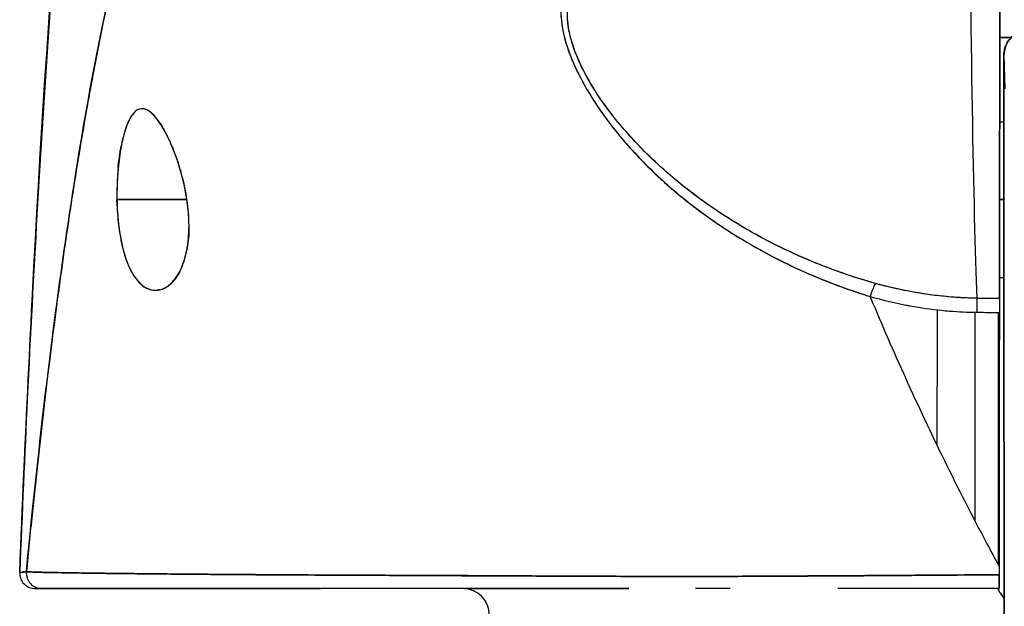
# Model space of a CAD drawing. Extents: x 785 to 1232, y 18 to 306.
# Tile 20 of 232: x 912.603 to 913.35, y 109.686 to 110.131. Entities that reach past the tile are written whole.
import ezdxf

# ---------------------------------------------------------------- set-up
doc = ezdxf.new("R2010")
doc.units = 0
doc.header["$LTSCALE"] = 4
doc.header["$MEASUREMENT"] = 0
doc.layers.get('0').update_dxf_attribs({"linetype": 'CONTINUOUS'})

msp = doc.modelspace()

# ---------------------------------------------------------------- linework, layer by layer
for p, q in [((913.34672, 110.11765), (913.35535, 110.11765)), ((913.35535, 110.11765), (913.34672, 110.11765)), ((913.34983, 110.10388), (913.35058, 110.07866)), ((913.35058, 110.07866), (913.34983, 110.10388)), ((913.04824, 110.05575), (913.04825, 110.05575)), ((913.05504, 110.05575), (913.05514, 110.05575)), ((913.34665, 110.05378), (913.34988, 110.05378)), ((912.67667, 109.99472), (912.72979, 109.99472)), ((912.72979, 109.99472), (912.67667, 109.99472)), ((913.10771, 109.99472), (913.10775, 109.99472)), ((913.10775, 109.99472), (913.10771, 109.99472)), ((913.34657, 109.99472), (913.34991, 109.99472)), ((913.34991, 109.99472), (913.34657, 109.99472)), ((913.34646, 109.93567), (913.34988, 109.93567)), ((913.34979, 109.92534), (913.34985, 109.9254)), ((913.34985, 109.9254), (913.34979, 109.92534)), ((913.32939, 109.91978), (913.34642, 109.91978)), ((913.34568, 109.91976), (913.34568, 109.91978)), ((913.34568, 109.91978), (913.34568, 109.91976)), ((913.35, 109.70556), (913.34972, 109.91609)), ((913.34972, 109.91609), (913.35, 109.70556)), ((913.32768, 109.90918), (913.32768, 109.7512)), ((913.34568, 109.71735), (913.34568, 109.90907)), ((913.34568, 109.90907), (913.34568, 109.71735)), ((912.97305, 109.70914), (912.97305, 109.70916)), ((912.97438, 109.70913), (912.97438, 109.70915)), ((912.99056, 109.70906), (912.99056, 109.70906)), ((913.1059, 109.70872), (913.1059, 109.70872)), ((913.11335, 109.70872), (913.11335, 109.70872)), ((913.11335, 109.70872), (913.11335, 109.70872)), ((913.11375, 109.70872), (913.11375, 109.70872)), ((913.35, 109.70556), (913.35, 109.70553))]:
    msp.add_line(p, q)
for centre, radius, start, end in [((912.61466, 109.71126), 0.01181, 177.72416, 270), ((912.61466, 109.71126), 0.01181, 177.72416, 269.99999), ((912.93952, 109.67976), 0.01969, 0, 90)]:
    msp.add_arc(centre, radius, start, end)
for centre, major_axis, ratio, start_param, end_param in [((913.33353, 110.42458), (0, 0.55118), 0.018727, 1.83929, 2.7281), ((913.33353, 110.42458), (0, -0.55118), 0.018727, 4.980883, 5.869693), ((913.34613, 110.42458), (0, -0.55118), 0.001274, 0.413203, 1.302712), ((913.36951, 110.10388), (-0.01969, 0), 0.999085, 4.712389, 6.283185), ((913.36951, 110.10388), (-0.01969, 0), 0.999085, 4.712389, 6.283185), ((913.34982, 109.99472), (0, 0.10925), 0.001274, 6.24039, 7.282904), ((913.34982, 109.99472), (0, 0.07382), 0.001274, 5.934696, 6.926685), ((913.34982, 109.99472), (0, -0.07382), 0.001274, 5.934696, 9.076289), ((913.24836, 109.91308), (-0.00536, -0.01935), 0.116953, 3.554214, 4.316274), ((913.24836, 109.91308), (0.00536, 0.01935), 0.116953, 0.41262, 1.17468), ((913.34982, 109.99472), (0, -0.10925), 0.001274, 5.283467, 5.515817), ((913.34982, 109.99472), (0, -0.07382), 0.001274, 5.639686, 5.934696), ((913.32923, 109.90146), (-0.00022, -0.02008), 0.005707, 3.555015, 4.318812), ((913.32923, 109.90146), (0.00022, 0.02008), 0.005707, 0.413428, 1.177229), ((913.34707, 111.35998), (-1.53269, -0.00533), 0.939659, 1.555985, 1.567098), ((913.34643, 109.90137), (0, 0.02008), 0.001272, 0.413091, 1.177332), ((913.34636, 109.70097), (-0.00001, -0.12692), 0.000199, 4.592628, 4.640753), ((912.61968, 109.71126), (0, -0.01181), 0.999958, 4.618394, 6.283185), ((912.61968, 109.71126), (-0.00111, -0.01176), 0.999959, 4.712389, 6.37718), ((913.34632, 109.71126), (0, -0.01181), 0.001261, 6.283181, 7.752081), ((913.34568, 109.67867), (0, 0.02078), 0.001274, 6.283104, 6.544704), ((913.34992, 109.63472), (0, -0.09843), 0.001274, 1.347882, 2.374224)]:
    msp.add_ellipse(centre, major_axis=major_axis, ratio=ratio, start_param=start_param, end_param=end_param)
for points, knots in [([(912.60286, 109.71173), (912.61215, 109.94097), (912.62436, 110.15969), (912.65156, 110.43032), (912.66087, 110.50608), (912.67284, 110.57781)], [0, 0, 0, 0, 1.850892, 1.850892, 2.628358, 2.628358, 2.628358, 2.628358]), ([(912.60286, 109.71173), (912.60492, 109.76254), (912.60708, 109.81134), (912.60934, 109.85812), (912.61161, 109.9049), (912.61397, 109.94966), (912.61644, 109.99241), (912.6189, 110.03516), (912.62147, 110.0759), (912.62413, 110.11467), (912.6268, 110.15345), (912.62957, 110.19025), (912.63244, 110.22514), (912.63531, 110.26003), (912.63828, 110.293), (912.64135, 110.32412), (912.64441, 110.35525), (912.64758, 110.38453), (912.65085, 110.41205), (912.65412, 110.43956), (912.65749, 110.46531), (912.66096, 110.48939), (912.66443, 110.51346), (912.668, 110.53586), (912.67167, 110.55668), (912.67217, 110.55949), (912.67267, 110.56228), (912.67317, 110.56504)], [0, 0, 0, 0, 0.122921, 0.122921, 0.122921, 0.245842, 0.245842, 0.245842, 0.368763, 0.368763, 0.368763, 0.491684, 0.491684, 0.491684, 0.614605, 0.614605, 0.614605, 0.737526, 0.737526, 0.737526, 0.860447, 0.860447, 0.860447, 0.983368, 0.983368, 0.983368, 1, 1, 1, 1]), ([(912.67317, 110.56504), (912.66934, 110.54395), (912.66563, 110.52119), (912.66202, 110.49664), (912.65841, 110.4721), (912.65491, 110.44577), (912.65151, 110.41756), (912.64812, 110.38935), (912.64483, 110.35926), (912.64165, 110.32719), (912.63847, 110.29513), (912.63539, 110.26109), (912.63243, 110.22501), (912.62946, 110.18893), (912.6266, 110.1508), (912.62385, 110.11055), (912.6211, 110.07031), (912.61846, 110.02796), (912.61592, 109.98347), (912.61339, 109.93897), (912.61096, 109.89232), (912.60864, 109.84351), (912.60663, 109.80121), (912.60471, 109.75728), (912.60286, 109.71173)], [0, 0, 0, 0, 0.127116, 0.127116, 0.127116, 0.254233, 0.254233, 0.254233, 0.381349, 0.381349, 0.381349, 0.508466, 0.508466, 0.508466, 0.635582, 0.635582, 0.635582, 0.762699, 0.762699, 0.762699, 0.889815, 0.889815, 0.889815, 1, 1, 1, 1]), ([(912.77931, 110.41431), (912.77452, 110.40976), (912.7698, 110.40463), (912.76515, 110.39889), (912.7605, 110.39316), (912.75592, 110.38682), (912.75142, 110.37986), (912.74691, 110.3729), (912.74248, 110.36531), (912.73812, 110.35707), (912.73376, 110.34884), (912.72947, 110.33995), (912.72525, 110.33039), (912.72103, 110.32083), (912.71688, 110.31061), (912.71281, 110.29969), (912.70874, 110.28878), (912.70473, 110.27717), (912.7008, 110.26486), (912.69687, 110.25255), (912.69302, 110.23953), (912.68923, 110.2258), (912.68545, 110.21206), (912.68173, 110.19761), (912.67809, 110.18243), (912.67445, 110.16724), (912.67088, 110.15133), (912.66738, 110.13468), (912.66389, 110.11803), (912.66046, 110.10064), (912.65711, 110.08251), (912.65376, 110.06438), (912.65048, 110.04551), (912.64727, 110.02591), (912.64407, 110.0063), (912.64093, 109.98595), (912.63787, 109.96487), (912.63481, 109.94379), (912.63182, 109.92198), (912.6289, 109.89945), (912.62598, 109.87691), (912.62314, 109.85365), (912.62037, 109.82969), (912.6176, 109.80573), (912.6149, 109.78106), (912.61227, 109.7557), (912.6108, 109.74147), (912.60935, 109.72702), (912.60792, 109.71237)], [0, 0, 0, 0, 0.06426, 0.06426, 0.06426, 0.128523, 0.128523, 0.128523, 0.192785, 0.192785, 0.192785, 0.257047, 0.257047, 0.257047, 0.321309, 0.321309, 0.321309, 0.385571, 0.385571, 0.385571, 0.449834, 0.449834, 0.449834, 0.514096, 0.514096, 0.514096, 0.578358, 0.578358, 0.578358, 0.64262, 0.64262, 0.64262, 0.706882, 0.706882, 0.706882, 0.771145, 0.771145, 0.771145, 0.835407, 0.835407, 0.835407, 0.899669, 0.899669, 0.899669, 0.963931, 0.963931, 0.963931, 1, 1, 1, 1]), ([(912.60792, 109.71237), (912.61287, 109.76317), (912.61809, 109.81143), (912.62359, 109.85698), (912.62909, 109.90254), (912.63487, 109.94539), (912.64092, 109.98546), (912.64697, 110.02552), (912.65329, 110.0628), (912.65989, 110.09727), (912.66649, 110.13175), (912.67336, 110.16342), (912.6805, 110.19233), (912.68765, 110.22125), (912.69507, 110.24741), (912.70276, 110.2709), (912.71045, 110.29439), (912.71841, 110.31523), (912.72665, 110.33353), (912.73488, 110.35183), (912.74339, 110.36761), (912.75217, 110.38102), (912.76095, 110.39442), (912.76999, 110.40546), (912.77931, 110.41431)], [0, 0, 0, 0, 0.125007, 0.125007, 0.125007, 0.250015, 0.250015, 0.250015, 0.375022, 0.375022, 0.375022, 0.50003, 0.50003, 0.50003, 0.625037, 0.625037, 0.625037, 0.750045, 0.750045, 0.750045, 0.875052, 0.875052, 0.875052, 1, 1, 1, 1]), ([(913.34681, 110.27858), (913.3468, 110.24701), (913.34679, 110.21666), (913.34677, 110.18726), (913.34675, 110.15785), (913.34673, 110.12938), (913.3467, 110.10272), (913.34668, 110.07606), (913.34665, 110.0512), (913.34662, 110.02839), (913.34659, 110.00558), (913.34656, 109.98481), (913.34653, 109.96665), (913.34649, 109.94848), (913.34645, 109.93291), (913.34642, 109.91976)], [0, 0, 0, 0, 0.2, 0.2, 0.2, 0.4, 0.4, 0.4, 0.6, 0.6, 0.6, 0.8, 0.8, 0.8, 1, 1, 1, 1]), ([(913.017, 110.1588), (913.01447, 110.15245), (913.01333, 110.14526), (913.01355, 110.13712), (913.01377, 110.12898), (913.01534, 110.11988), (913.0186, 110.10999), (913.01875, 110.10956), (913.01889, 110.10912), (913.01905, 110.10868), (913.02231, 110.09916), (913.02712, 110.08895), (913.03332, 110.07832), (913.03415, 110.0769), (913.035, 110.07547), (913.03588, 110.07404), (913.04121, 110.06534), (913.04747, 110.05639), (913.05472, 110.04733), (913.05563, 110.04618), (913.05656, 110.04504), (913.05751, 110.04389), (913.05924, 110.04179), (913.06102, 110.03968), (913.06286, 110.03757), (913.07126, 110.02791), (913.08078, 110.01819), (913.0914, 110.00861), (913.09171, 110.00832), (913.09203, 110.00804), (913.09235, 110.00775), (913.10147, 109.99958), (913.11139, 109.9915), (913.12235, 109.98355), (913.12295, 109.98312), (913.12355, 109.98269), (913.12416, 109.98225), (913.12789, 109.97958), (913.13174, 109.97692), (913.13572, 109.97428), (913.1408, 109.9709), (913.14608, 109.96755), (913.15152, 109.96427), (913.16037, 109.95894), (913.16963, 109.95379), (913.17906, 109.94901), (913.18301, 109.947), (913.18699, 109.94506), (913.19098, 109.9432), (913.19548, 109.9411), (913.19998, 109.9391), (913.20448, 109.9372), (913.2194, 109.93088), (913.2343, 109.92558), (913.24834, 109.92113)], [0, 0, 0, 0, 0.125, 0.125, 0.125, 0.25, 0.25, 0.25, 0.255535, 0.255535, 0.255535, 0.375, 0.375, 0.375, 0.39094, 0.39094, 0.39094, 0.487767, 0.487767, 0.487767, 0.5, 0.5, 0.5, 0.522422, 0.522422, 0.522422, 0.625, 0.625, 0.625, 0.628055, 0.628055, 0.628055, 0.715688, 0.715688, 0.715688, 0.720466, 0.720466, 0.720466, 0.75, 0.75, 0.75, 0.787783, 0.787783, 0.787783, 0.849243, 0.849243, 0.849243, 0.875, 0.875, 0.875, 0.903965, 0.903965, 0.903965, 1, 1, 1, 1]), ([(913.017, 110.1588), (913.01489, 110.15288), (913.0137, 110.14632), (913.01357, 110.13935), (913.01355, 110.13812), (913.01356, 110.13688), (913.01361, 110.13563), (913.01385, 110.12842), (913.01522, 110.12087), (913.0177, 110.11278), (913.0181, 110.11149), (913.01852, 110.11019), (913.01898, 110.10887), (913.0215, 110.10157), (913.02491, 110.09381), (913.02918, 110.08576), (913.03052, 110.08324), (913.03194, 110.08069), (913.03344, 110.07812), (913.0368, 110.07237), (913.04058, 110.0665), (913.04478, 110.06055), (913.04846, 110.05533), (913.05247, 110.05005), (913.0568, 110.04475), (913.05895, 110.04212), (913.06117, 110.03949), (913.06348, 110.03686), (913.07068, 110.02863), (913.07868, 110.02036), (913.08752, 110.01215), (913.08811, 110.0116), (913.08871, 110.01105), (913.08931, 110.01051), (913.09788, 110.00266), (913.10723, 109.99487), (913.11738, 109.98725), (913.12195, 109.98382), (913.12669, 109.98043), (913.13158, 109.97707), (913.13685, 109.97347), (913.1423, 109.96992), (913.14796, 109.96643), (913.1569, 109.96092), (913.16633, 109.95556), (913.1763, 109.95042), (913.17893, 109.94906), (913.1816, 109.94772), (913.18431, 109.9464), (913.19018, 109.94352), (913.19623, 109.94073), (913.20246, 109.93803), (913.21022, 109.93466), (913.21824, 109.93145), (913.22654, 109.92842), (913.23361, 109.92584), (913.24088, 109.9234), (913.24834, 109.92113)], [0, 0, 0, 0, 0.106229, 0.106229, 0.106229, 0.125, 0.125, 0.125, 0.232823, 0.232823, 0.232823, 0.25, 0.25, 0.25, 0.345204, 0.345204, 0.345204, 0.375, 0.375, 0.375, 0.441581, 0.441581, 0.441581, 0.5, 0.5, 0.5, 0.528868, 0.528868, 0.528868, 0.618969, 0.618969, 0.618969, 0.625, 0.625, 0.625, 0.711204, 0.711204, 0.711204, 0.75, 0.75, 0.75, 0.791698, 0.791698, 0.791698, 0.857612, 0.857612, 0.857612, 0.875, 0.875, 0.875, 0.912763, 0.912763, 0.912763, 0.959824, 0.959824, 0.959824, 1, 1, 1, 1]), ([(913.25236, 109.93106), (913.24515, 109.93308), (913.23798, 109.93529), (913.23087, 109.93769), (913.22287, 109.94039), (913.21495, 109.94333), (913.20711, 109.94651), (913.19837, 109.95005), (913.18975, 109.95389), (913.18128, 109.958), (913.17618, 109.96048), (913.17114, 109.96305), (913.16616, 109.96573), (913.16181, 109.96806), (913.15751, 109.97048), (913.15325, 109.97297), (913.14285, 109.97905), (913.13274, 109.98558), (913.12297, 109.99254), (913.11266, 109.9999), (913.10272, 110.00774), (913.09326, 110.01604), (913.09235, 110.01684), (913.09145, 110.01764), (913.09055, 110.01844), (913.08303, 110.02517), (913.07587, 110.03218), (913.06911, 110.03945), (913.06235, 110.04672), (913.05601, 110.05426), (913.05018, 110.06201), (913.04429, 110.06984), (913.03892, 110.07789), (913.03433, 110.08607), (913.03424, 110.08623), (913.03415, 110.08639), (913.03406, 110.08655), (913.02938, 110.09494), (913.02542, 110.10346), (913.02271, 110.1118), (913.02145, 110.11568), (913.02046, 110.11952), (913.01977, 110.12326), (913.0189, 110.12798), (913.01848, 110.13259), (913.01857, 110.137), (913.0187, 110.1436), (913.01997, 110.14973), (913.02216, 110.15528)], [0, 0, 0, 0, 0.060401, 0.060401, 0.060401, 0.128439, 0.128439, 0.128439, 0.204371, 0.204371, 0.204371, 0.25, 0.25, 0.25, 0.289854, 0.289854, 0.289854, 0.38726, 0.38726, 0.38726, 0.490155, 0.490155, 0.490155, 0.5, 0.5, 0.5, 0.582487, 0.582487, 0.582487, 0.665027, 0.665027, 0.665027, 0.748353, 0.748353, 0.748353, 0.75, 0.75, 0.75, 0.835339, 0.835339, 0.835339, 0.875, 0.875, 0.875, 0.925032, 0.925032, 0.925032, 1, 1, 1, 1]), ([(913.25236, 109.93106), (913.2389, 109.93478), (913.22496, 109.93942), (913.21029, 109.94524), (913.19562, 109.95107), (913.18023, 109.9581), (913.16471, 109.96651), (913.1492, 109.97492), (913.13357, 109.98476), (913.11973, 109.99483), (913.1059, 110.0049), (913.0938, 110.01512), (913.08308, 110.02537), (913.07235, 110.03561), (913.06301, 110.04589), (913.05492, 110.05602), (913.04683, 110.06615), (913.04, 110.07613), (913.03453, 110.08572), (913.02906, 110.09531), (913.02495, 110.1045), (913.02232, 110.11302), (913.01968, 110.12154), (913.01853, 110.1294), (913.01854, 110.13648), (913.01855, 110.14355), (913.01973, 110.14984), (913.02216, 110.15528)], [0, 0, 0, 0, 0.111111, 0.111111, 0.111111, 0.222222, 0.222222, 0.222222, 0.333333, 0.333333, 0.333333, 0.444444, 0.444444, 0.444444, 0.555556, 0.555556, 0.555556, 0.666667, 0.666667, 0.666667, 0.777778, 0.777778, 0.777778, 0.888889, 0.888889, 0.888889, 1, 1, 1, 1]), ([(913.3497, 110.05377), (913.34971, 110.06089), (913.34972, 110.0675), (913.34973, 110.08141), (913.34975, 110.08822), (913.34977, 110.09831), (913.34979, 110.10165), (913.34981, 110.10368), (913.34981, 110.10394), (913.34982, 110.10446), (913.34982, 110.10459), (913.34985, 110.10512), (913.34986, 110.10526), (913.34989, 110.10562), (913.34991, 110.10585), (913.34999, 110.10661), (913.35008, 110.10721), (913.3503, 110.10835), (913.35044, 110.10891), (913.35099, 110.1108), (913.35152, 110.11211), (913.35313, 110.11508), (913.35436, 110.1167), (913.35729, 110.11955), (913.35904, 110.12078), (913.3628, 110.1226), (913.36486, 110.12322), (913.36778, 110.1236), (913.36864, 110.12366), (913.36951, 110.12366)], [0.3798679, 0.3798679, 0.3798679, 0.3798679, 0.4439649, 0.4439649, 0.5324672, 0.5324672, 0.6211026, 0.6211026, 0.6422287, 0.6422287, 0.6501792, 0.6501792, 0.6522795, 0.6522795, 0.6545394, 0.6545394, 0.659093, 0.659093, 0.6635504, 0.6635504, 0.6741451, 0.6741451, 0.6893195, 0.6893195, 0.7052428, 0.7052428, 0.7211743, 0.7211743, 0.727735, 0.727735, 0.727735, 0.727735]), ([(913.34983, 110.10388), (913.34982, 110.1042), (913.34981, 110.10368), (913.3498, 110.10228), (913.34979, 110.10087), (913.34978, 110.0986), (913.34977, 110.09551), (913.34976, 110.09242), (913.34975, 110.08851), (913.34974, 110.08389), (913.34973, 110.07926), (913.34972, 110.07392), (913.34972, 110.06798), (913.34971, 110.06355), (913.34971, 110.0588), (913.3497, 110.05378)], [0, 0, 0, 0, 0.0909091, 0.0909091, 0.0909091, 0.1818182, 0.1818182, 0.1818182, 0.2727273, 0.2727273, 0.2727273, 0.3636364, 0.3636364, 0.3636364, 0.4313687, 0.4313687, 0.4313687, 0.4313687]), ([(913.34976, 110.05378), (913.34976, 110.05417), (913.34977, 110.05456), (913.34977, 110.05494), (913.34977, 110.05839), (913.34978, 110.06124), (913.34979, 110.06342), (913.34979, 110.0656), (913.3498, 110.06711), (913.34981, 110.0679), (913.34982, 110.06868), (913.34982, 110.06873), (913.34983, 110.0681), (913.34984, 110.06746), (913.34985, 110.06613), (913.34985, 110.0641)], [0.6838453, 0.6838453, 0.6838453, 0.6838453, 0.6923077, 0.6923077, 0.6923077, 0.7692308, 0.7692308, 0.7692308, 0.8461538, 0.8461538, 0.8461538, 0.9230769, 0.9230769, 0.9230769, 1, 1, 1, 1]), ([(912.72979, 109.99472), (912.72878, 110.00183), (912.72726, 110.00867), (912.72528, 110.01558), (912.72331, 110.02249), (912.72088, 110.02948), (912.71826, 110.03567), (912.71667, 110.03942), (912.71501, 110.04288), (912.71334, 110.04598), (912.71225, 110.048), (912.71116, 110.04986), (912.71008, 110.05155), (912.70733, 110.05582), (912.70464, 110.05897), (912.70213, 110.06096), (912.69962, 110.06295), (912.69729, 110.06378), (912.69513, 110.06359), (912.69337, 110.06345), (912.69173, 110.06263), (912.69018, 110.06116), (912.68983, 110.06083), (912.68948, 110.06046), (912.68913, 110.06005), (912.68728, 110.05789), (912.68558, 110.05477), (912.68402, 110.05063), (912.68247, 110.04649), (912.68106, 110.04134), (912.67992, 110.03537), (912.67976, 110.03455), (912.67961, 110.0337), (912.67946, 110.03285), (912.67854, 110.02752), (912.67782, 110.02167), (912.67734, 110.01575), (912.67678, 110.00888), (912.67654, 110.00193), (912.67667, 109.99472)], [0, 0, 0, 0, 0.1, 0.1, 0.1, 0.2, 0.2, 0.2, 0.2605674, 0.2605674, 0.2605674, 0.3, 0.3, 0.3, 0.4, 0.4, 0.4, 0.5, 0.5, 0.5, 0.5813015, 0.5813015, 0.5813015, 0.6, 0.6, 0.6, 0.7, 0.7, 0.7, 0.8, 0.8, 0.8, 0.8138596, 0.8138596, 0.8138596, 0.9, 0.9, 0.9, 0.9999975, 0.9999975, 0.9999975, 0.9999975]), ([(912.72979, 109.99472), (912.72855, 110.00227), (912.72691, 110.00999), (912.72474, 110.01745), (912.72258, 110.02491), (912.7199, 110.03212), (912.71705, 110.03844), (912.71419, 110.04476), (912.71117, 110.0502), (912.70818, 110.05434), (912.70519, 110.05847), (912.70225, 110.06131), (912.69948, 110.06267), (912.69671, 110.06403), (912.69412, 110.06392), (912.69174, 110.0624), (912.68937, 110.06087), (912.68722, 110.05793), (912.68533, 110.05379), (912.68344, 110.04966), (912.68182, 110.04434), (912.68049, 110.03818), (912.67917, 110.03203), (912.67814, 110.02503), (912.67749, 110.01763), (912.67685, 110.01024), (912.67658, 110.00246), (912.67667, 109.99472)], [0, 0, 0, 0, 0.111111, 0.111111, 0.111111, 0.222222, 0.222222, 0.222222, 0.333333, 0.333333, 0.333333, 0.444444, 0.444444, 0.444444, 0.555556, 0.555556, 0.555556, 0.666667, 0.666667, 0.666667, 0.777778, 0.777778, 0.777778, 0.888889, 0.888889, 0.888889, 1, 1, 1, 1]), ([(913.34985, 110.0641), (913.34986, 110.06209), (913.34987, 110.05948), (913.34987, 110.05621), (913.34988, 110.05294), (913.34988, 110.04902), (913.34989, 110.04461), (913.3499, 110.04021), (913.3499, 110.03532), (913.3499, 110.03009), (913.34991, 110.02486), (913.34991, 110.01928), (913.34991, 110.01352), (913.34991, 110.00775), (913.34991, 110.0018), (913.34991, 109.99584), (913.34991, 109.98988), (913.34991, 109.98391), (913.34991, 109.9781), (913.34991, 109.97229), (913.34991, 109.96665), (913.3499, 109.96133), (913.3499, 109.95602), (913.3499, 109.95103), (913.34989, 109.94651), (913.34989, 109.942), (913.34988, 109.93796), (913.34988, 109.93451), (913.34987, 109.93106), (913.34986, 109.92821), (913.34986, 109.92602), (913.34985, 109.92384), (913.34984, 109.92233), (913.34983, 109.92155), (913.34983, 109.92077), (913.34982, 109.92071), (913.34981, 109.92135), (913.3498, 109.92199), (913.3498, 109.92331), (913.34979, 109.92534)], [0, 0, 0, 0, 0.076923, 0.076923, 0.076923, 0.153846, 0.153846, 0.153846, 0.230769, 0.230769, 0.230769, 0.307692, 0.307692, 0.307692, 0.384615, 0.384615, 0.384615, 0.461538, 0.461538, 0.461538, 0.538462, 0.538462, 0.538462, 0.615385, 0.615385, 0.615385, 0.692308, 0.692308, 0.692308, 0.769231, 0.769231, 0.769231, 0.846154, 0.846154, 0.846154, 0.923077, 0.923077, 0.923077, 1, 1, 1, 1]), ([(912.67667, 109.99472), (912.67669, 109.99387), (912.67671, 109.99301), (912.67673, 109.99217), (912.67692, 109.98548), (912.6774, 109.97904), (912.67824, 109.97276), (912.67919, 109.96568), (912.6806, 109.95881), (912.68248, 109.95269), (912.68436, 109.94657), (912.68672, 109.9412), (912.68951, 109.93693), (912.69064, 109.93519), (912.69185, 109.93363), (912.69311, 109.93228), (912.69494, 109.93031), (912.69688, 109.92876), (912.69884, 109.9277), (912.70216, 109.9259), (912.70556, 109.92546), (912.70877, 109.92611), (912.71198, 109.92676), (912.715, 109.92848), (912.71771, 109.93106), (912.72042, 109.93363), (912.72283, 109.93706), (912.72485, 109.94121), (912.72687, 109.94535), (912.7285, 109.95022), (912.72961, 109.95588), (912.73073, 109.96154), (912.73134, 109.96799), (912.73136, 109.97453), (912.73136, 109.97599), (912.73134, 109.97746), (912.73128, 109.97893), (912.7311, 109.98405), (912.73059, 109.98927), (912.72979, 109.99472)], [0, 0, 0, 0, 0.011257, 0.011257, 0.011257, 0.1, 0.1, 0.1, 0.2, 0.2, 0.2, 0.3, 0.3, 0.3, 0.340774, 0.340774, 0.340774, 0.4, 0.4, 0.4, 0.5, 0.5, 0.5, 0.6, 0.6, 0.6, 0.7, 0.7, 0.7, 0.8, 0.8, 0.8, 0.9, 0.9, 0.9, 0.92235, 0.92235, 0.92235, 1, 1, 1, 1]), ([(912.67667, 109.99472), (912.67676, 109.98769), (912.67724, 109.9806), (912.6781, 109.97382), (912.67897, 109.96704), (912.68022, 109.96056), (912.68189, 109.95469), (912.68356, 109.94882), (912.68564, 109.94356), (912.68813, 109.9392), (912.69061, 109.93483), (912.6935, 109.93137), (912.69667, 109.92907), (912.69984, 109.92677), (912.7033, 109.92565), (912.70676, 109.92585), (912.71022, 109.92605), (912.71367, 109.92756), (912.71676, 109.9302), (912.71985, 109.93284), (912.72258, 109.93658), (912.72478, 109.94106), (912.72697, 109.94554), (912.72863, 109.95074), (912.72972, 109.95644), (912.73082, 109.96214), (912.73135, 109.96835), (912.73136, 109.97482), (912.73136, 109.98129), (912.73085, 109.98802), (912.72979, 109.99472)], [0, 0, 0, 0, 0.1, 0.1, 0.1, 0.2, 0.2, 0.2, 0.3, 0.3, 0.3, 0.4, 0.4, 0.4, 0.5, 0.5, 0.5, 0.6, 0.6, 0.6, 0.7, 0.7, 0.7, 0.8, 0.8, 0.8, 0.9, 0.9, 0.9, 1, 1, 1, 1]), ([(912.73135, 109.97348), (912.73129, 109.96799), (912.73084, 109.96275), (912.72986, 109.95714), (912.72972, 109.95639), (912.72957, 109.95566)], [-0.35566659, -0.35566659, -0.35566659, -0.35566659, -0.31127426, -0.31127426, -0.30437486, -0.30437486, -0.30437486, -0.30437486]), ([(912.72468, 109.94086), (912.72447, 109.94045), (912.72427, 109.94004), (912.72219, 109.93614), (912.72005, 109.93329), (912.71776, 109.93111)], [-0.25095256, -0.25095256, -0.25095256, -0.25095256, -0.24570247, -0.24570247, -0.19897066, -0.19897066, -0.19897066, -0.19897066]), ([(913.32938, 109.91985), (913.32286, 109.91992), (913.31633, 109.92021), (913.30983, 109.92073), (913.30032, 109.92149), (913.29085, 109.92272), (913.28146, 109.9244), (913.27165, 109.92615), (913.26193, 109.92838), (913.25236, 109.93106)], [0, 0, 0, 0, 0.250608, 0.250608, 0.250608, 0.616926, 0.616926, 0.616926, 1, 1, 1, 1]), ([(913.32938, 109.91985), (913.32081, 109.91994), (913.31251, 109.9204), (913.30393, 109.92126), (913.29536, 109.92213), (913.28651, 109.92342), (913.27788, 109.92506), (913.26926, 109.92669), (913.26086, 109.92866), (913.25236, 109.93106)], [0, 0, 0, 0, 0.333333, 0.333333, 0.333333, 0.666667, 0.666667, 0.666667, 1, 1, 1, 1]), ([(913.3497, 109.93567), (913.3497, 109.93527), (913.3497, 109.93488), (913.3497, 109.93449), (913.34971, 109.92784), (913.34972, 109.92174), (913.34972, 109.91609)], [0.90372125, 0.90372125, 0.90372125, 0.90372125, 0.90909091, 0.90909091, 0.90909091, 1, 1, 1, 1]), ([(913.34979, 109.92534), (913.34978, 109.92736), (913.34977, 109.92997), (913.34977, 109.93324), (913.34977, 109.93401), (913.34977, 109.93482), (913.34976, 109.93567)], [0, 0, 0, 0, 0.07692308, 0.07692308, 0.07692308, 0.09514231, 0.09514231, 0.09514231, 0.09514231]), ([(913.24834, 109.92113), (913.24854, 109.92064), (913.24874, 109.92016), (913.24894, 109.91968), (913.25723, 109.89977), (913.26602, 109.87951), (913.27531, 109.85899), (913.28459, 109.83847), (913.29437, 109.81769), (913.30466, 109.79674), (913.31494, 109.7758), (913.32572, 109.75469), (913.33699, 109.7335), (913.34007, 109.72772), (913.34319, 109.72193), (913.34634, 109.71614)], [0, 0, 0, 0, 0.007361, 0.007361, 0.007361, 0.310645, 0.310645, 0.310645, 0.613929, 0.613929, 0.613929, 0.917213, 0.917213, 0.917213, 1, 1, 1, 1]), ([(913.24834, 109.92113), (913.25744, 109.91854), (913.26654, 109.91637), (913.27558, 109.91462), (913.27667, 109.91441), (913.27775, 109.91421), (913.27884, 109.91401), (913.28678, 109.91257), (913.29467, 109.91146), (913.30254, 109.91066), (913.30457, 109.91046), (913.30661, 109.91027), (913.30864, 109.91011), (913.31553, 109.90955), (913.3224, 109.90924), (913.32921, 109.90916)], [0, 0, 0, 0, 0.333333, 0.333333, 0.333333, 0.373396, 0.373396, 0.373396, 0.666667, 0.666667, 0.666667, 0.742468, 0.742468, 0.742468, 1, 1, 1, 1]), ([(913.34642, 109.91976), (913.34641, 109.91905), (913.34641, 109.91818), (913.34641, 109.91716), (913.34641, 109.91613), (913.34641, 109.91494), (913.34641, 109.9136), (913.34641, 109.91225), (913.3464, 109.91074), (913.3464, 109.90907)], [0, 0, 0, 0, 0.333333, 0.333333, 0.333333, 0.666667, 0.666667, 0.666667, 1, 1, 1, 1]), ([(913.29928, 109.91101), (913.29927, 109.90486), (913.29925, 109.89871), (913.29923, 109.89256), (913.29914, 109.86456), (913.29902, 109.83656), (913.29887, 109.80861)], [0.7544105, 0.7544105, 0.7544105, 0.7544105, 0.7757555, 0.7757555, 0.7757555, 0.8729938, 0.8729938, 0.8729938, 0.8729938]), ([(913.32921, 109.90916), (913.33371, 109.90912), (913.3382, 109.90908), (913.3427, 109.90907), (913.34393, 109.90907), (913.34517, 109.90907), (913.3464, 109.90907)], [0, 0, 0, 0, 0.784452, 0.784452, 0.784452, 1, 1, 1, 1]), ([(913.3464, 109.90907), (913.34639, 109.8885), (913.34638, 109.86764), (913.34637, 109.84644), (913.34637, 109.82523), (913.34636, 109.80367), (913.34635, 109.78194), (913.34635, 109.7602), (913.34634, 109.73829), (913.34634, 109.71614)], [0, 0, 0, 0, 0.333333, 0.333333, 0.333333, 0.666667, 0.666667, 0.666667, 1, 1, 1, 1]), ([(913.34634, 109.71614), (913.34634, 109.71546), (913.34634, 109.71479), (913.34634, 109.71411), (913.34634, 109.71344), (913.34634, 109.71276), (913.34634, 109.71208), (913.34634, 109.71141), (913.34634, 109.71073), (913.34634, 109.71006)], [0, 0, 0, 0, 0.333333, 0.333333, 0.333333, 0.666667, 0.666667, 0.666667, 1, 1, 1, 1]), ([(912.60792, 109.71237), (912.60771, 109.7122), (912.60751, 109.71213), (912.60731, 109.71209), (912.60716, 109.71207), (912.60701, 109.71207), (912.60686, 109.71207), (912.60685, 109.71207), (912.60683, 109.71208), (912.60682, 109.71208), (912.60668, 109.71209), (912.60654, 109.7121), (912.60641, 109.71211), (912.60628, 109.71213), (912.60616, 109.71214), (912.60604, 109.71214), (912.60599, 109.71214), (912.60593, 109.71214), (912.60588, 109.71214), (912.60582, 109.71214), (912.60577, 109.71214), (912.60571, 109.71214), (912.60561, 109.71213), (912.60551, 109.71212), (912.60541, 109.7121), (912.60525, 109.71207), (912.6051, 109.71203), (912.60494, 109.71198), (912.60492, 109.71197), (912.60489, 109.71197), (912.60486, 109.71196), (912.60469, 109.71191), (912.60452, 109.71185), (912.60437, 109.7118), (912.60428, 109.71178), (912.6042, 109.71176), (912.60412, 109.71175), (912.60405, 109.71174), (912.60398, 109.71174), (912.60392, 109.71174), (912.60385, 109.71174), (912.60378, 109.71175), (912.60372, 109.71177), (912.60365, 109.71179), (912.60359, 109.71182), (912.60353, 109.71185), (912.60353, 109.71185), (912.60353, 109.71185), (912.60352, 109.71186), (912.60346, 109.71189), (912.6034, 109.71193), (912.60335, 109.71197), (912.60328, 109.71202), (912.60323, 109.71206), (912.60318, 109.71208), (912.60316, 109.71208), (912.60315, 109.71209), (912.60313, 109.71209), (912.60309, 109.71209), (912.60305, 109.71208), (912.60302, 109.71205), (912.60296, 109.712), (912.60291, 109.71189), (912.60286, 109.71173)], [0, 0, 0, 0, 0.081335, 0.081335, 0.081335, 0.142857, 0.142857, 0.142857, 0.149075, 0.149075, 0.149075, 0.208369, 0.208369, 0.208369, 0.261718, 0.261718, 0.261718, 0.285714, 0.285714, 0.285714, 0.31059, 0.31059, 0.31059, 0.356152, 0.356152, 0.356152, 0.428571, 0.428571, 0.428571, 0.441332, 0.441332, 0.441332, 0.524105, 0.524105, 0.524105, 0.571429, 0.571429, 0.571429, 0.612746, 0.612746, 0.612746, 0.661888, 0.661888, 0.661888, 0.714286, 0.714286, 0.714286, 0.715129, 0.715129, 0.715129, 0.773301, 0.773301, 0.773301, 0.837913, 0.837913, 0.837913, 0.857143, 0.857143, 0.857143, 0.911653, 0.911653, 0.911653, 1, 1, 1, 1]), ([(912.60286, 109.71173), (912.60304, 109.71174), (912.60329, 109.71177), (912.60364, 109.7118), (912.60373, 109.71181), (912.60382, 109.71182), (912.60392, 109.71183), (912.6042, 109.71187), (912.60451, 109.7119), (912.60484, 109.71195), (912.6051, 109.71198), (912.60538, 109.71202), (912.60567, 109.71206), (912.60584, 109.71208), (912.60601, 109.71211), (912.60619, 109.71213), (912.60669, 109.7122), (912.60725, 109.71228), (912.60792, 109.71237)], [0, 0, 0, 0, 0.266519, 0.266519, 0.266519, 0.333333, 0.333333, 0.333333, 0.518206, 0.518206, 0.518206, 0.666667, 0.666667, 0.666667, 0.753542, 0.753542, 0.753542, 1, 1, 1, 1]), ([(912.60792, 109.71237), (912.60801, 109.71233), (912.60831, 109.71229), (912.60882, 109.71225), (912.60935, 109.7122), (912.61012, 109.71216), (912.61111, 109.71212), (912.6121, 109.71207), (912.6133, 109.71203), (912.61473, 109.71198), (912.61613, 109.71194), (912.61775, 109.7119), (912.61958, 109.71185), (912.62005, 109.71184), (912.62053, 109.71183), (912.62103, 109.71181), (912.62244, 109.71178), (912.62397, 109.71175), (912.62561, 109.71171), (912.6278, 109.71167), (912.63019, 109.71162), (912.63278, 109.71158), (912.63553, 109.71153), (912.63851, 109.71148), (912.64171, 109.71143), (912.64522, 109.71137), (912.64899, 109.71132), (912.65302, 109.71126), (912.65447, 109.71124), (912.65595, 109.71122), (912.65746, 109.7112), (912.6604, 109.71116), (912.66345, 109.71112), (912.66664, 109.71108), (912.6717, 109.71102), (912.67707, 109.71096), (912.68274, 109.7109), (912.68868, 109.71083), (912.69494, 109.71077), (912.70152, 109.7107), (912.70615, 109.71066), (912.71093, 109.71061), (912.71587, 109.71057), (912.71826, 109.71054), (912.72068, 109.71052), (912.72314, 109.7105), (912.73099, 109.71043), (912.7392, 109.71036), (912.74775, 109.71029), (912.75657, 109.71022), (912.76576, 109.71016), (912.77527, 109.71009), (912.78133, 109.71005), (912.78752, 109.71001), (912.79385, 109.70998), (912.79656, 109.70996), (912.79929, 109.70995), (912.80206, 109.70993), (912.81011, 109.70989), (912.81838, 109.70984), (912.82686, 109.7098), (912.83451, 109.70977), (912.84233, 109.70973), (912.85035, 109.70969), (912.85787, 109.70966), (912.86557, 109.70963), (912.87347, 109.70959), (912.87867, 109.70957), (912.88395, 109.70954), (912.88931, 109.70952), (912.89193, 109.70951), (912.89457, 109.7095), (912.89723, 109.70949), (912.90534, 109.70945), (912.91363, 109.70941), (912.92203, 109.70937), (912.93064, 109.70933), (912.93937, 109.70929), (912.94816, 109.70925), (912.95738, 109.70921), (912.96667, 109.70917), (912.97596, 109.70912), (912.98439, 109.70908), (912.99283, 109.70905), (913.00122, 109.70901), (913.00208, 109.70901), (913.00295, 109.709), (913.00381, 109.709), (913.0122, 109.70896), (913.02055, 109.70893), (913.02885, 109.70889), (913.03642, 109.70887), (913.04395, 109.70884), (913.05144, 109.70882), (913.05823, 109.70879), (913.06498, 109.70878), (913.0717, 109.70876), (913.07778, 109.70875), (913.08382, 109.70874), (913.08984, 109.70873), (913.0953, 109.70872), (913.10073, 109.70872), (913.10615, 109.70872), (913.10808, 109.70872), (913.11001, 109.70872), (913.11194, 109.70872), (913.11501, 109.70872), (913.11808, 109.70872), (913.12115, 109.70873), (913.12592, 109.70873), (913.13069, 109.70874), (913.13545, 109.70875), (913.1402, 109.70876), (913.14496, 109.70878), (913.14972, 109.7088), (913.15469, 109.70881), (913.15967, 109.70883), (913.16467, 109.70886), (913.17009, 109.70888), (913.17554, 109.70891), (913.18103, 109.70894), (913.18693, 109.70897), (913.19287, 109.709), (913.19889, 109.70903), (913.2044, 109.70906), (913.20997, 109.7091), (913.21561, 109.70913), (913.21769, 109.70914), (913.21978, 109.70916), (913.22188, 109.70917), (913.22469, 109.70918), (913.22751, 109.7092), (913.23034, 109.70922), (913.23472, 109.70925), (913.23913, 109.70927), (913.24358, 109.7093), (913.24761, 109.70933), (913.25168, 109.70935), (913.25577, 109.70938), (913.25951, 109.7094), (913.26327, 109.70943), (913.26706, 109.70945), (913.27053, 109.70948), (913.27402, 109.7095), (913.27752, 109.70953), (913.28075, 109.70955), (913.28399, 109.70957), (913.28725, 109.7096), (913.29025, 109.70962), (913.29327, 109.70964), (913.2963, 109.70966), (913.29911, 109.70968), (913.30193, 109.7097), (913.30476, 109.70973), (913.30739, 109.70974), (913.31004, 109.70977), (913.31269, 109.70979), (913.31517, 109.7098), (913.31765, 109.70982), (913.32014, 109.70984), (913.32247, 109.70986), (913.3248, 109.70988), (913.32713, 109.7099), (913.32929, 109.70992), (913.33145, 109.70993), (913.33362, 109.70995), (913.3356, 109.70997), (913.33759, 109.70998), (913.33958, 109.71), (913.34138, 109.71002), (913.34318, 109.71003), (913.34498, 109.71005), (913.34544, 109.71005), (913.34589, 109.71005), (913.34634, 109.71006)], [0, 0, 0, 0, 0.025215, 0.025215, 0.025215, 0.052019, 0.052019, 0.052019, 0.078475, 0.078475, 0.078475, 0.104458, 0.104458, 0.104458, 0.111111, 0.111111, 0.111111, 0.130002, 0.130002, 0.130002, 0.155281, 0.155281, 0.155281, 0.182167, 0.182167, 0.182167, 0.211639, 0.211639, 0.211639, 0.222222, 0.222222, 0.222222, 0.242719, 0.242719, 0.242719, 0.275303, 0.275303, 0.275303, 0.309372, 0.309372, 0.309372, 0.333333, 0.333333, 0.333333, 0.34491, 0.34491, 0.34491, 0.381911, 0.381911, 0.381911, 0.420108, 0.420108, 0.420108, 0.444444, 0.444444, 0.444444, 0.45489, 0.45489, 0.45489, 0.485385, 0.485385, 0.485385, 0.512843, 0.512843, 0.512843, 0.5386, 0.5386, 0.5386, 0.555556, 0.555556, 0.555556, 0.563824, 0.563824, 0.563824, 0.589065, 0.589065, 0.589065, 0.614921, 0.614921, 0.614921, 0.642049, 0.642049, 0.642049, 0.666667, 0.666667, 0.666667, 0.669208, 0.669208, 0.669208, 0.693865, 0.693865, 0.693865, 0.716345, 0.716345, 0.716345, 0.736729, 0.736729, 0.736729, 0.755149, 0.755149, 0.755149, 0.771835, 0.771835, 0.771835, 0.777778, 0.777778, 0.777778, 0.787269, 0.787269, 0.787269, 0.80203, 0.80203, 0.80203, 0.816729, 0.816729, 0.816729, 0.83205, 0.83205, 0.83205, 0.848651, 0.848651, 0.848651, 0.866499, 0.866499, 0.866499, 0.882849, 0.882849, 0.882849, 0.888889, 0.888889, 0.888889, 0.896936, 0.896936, 0.896936, 0.909337, 0.909337, 0.909337, 0.920569, 0.920569, 0.920569, 0.930826, 0.930826, 0.930826, 0.940227, 0.940227, 0.940227, 0.948872, 0.948872, 0.948872, 0.956852, 0.956852, 0.956852, 0.964251, 0.964251, 0.964251, 0.971144, 0.971144, 0.971144, 0.977589, 0.977589, 0.977589, 0.983597, 0.983597, 0.983597, 0.989157, 0.989157, 0.989157, 0.994249, 0.994249, 0.994249, 0.998848, 0.998848, 0.998848, 1, 1, 1, 1]), ([(913.34634, 109.71006), (913.33738, 109.70997), (913.32689, 109.70988), (913.31581, 109.70979), (913.31036, 109.70975), (913.30477, 109.70971), (913.29915, 109.70967), (913.29754, 109.70966), (913.29592, 109.70965), (913.2943, 109.70964), (913.28631, 109.70958), (913.27823, 109.70953), (913.27001, 109.70947), (913.26224, 109.70942), (913.25434, 109.70936), (913.24621, 109.70931), (913.24519, 109.70931), (913.24416, 109.7093), (913.24313, 109.70929), (913.23368, 109.70923), (913.22397, 109.70918), (913.214, 109.70912), (913.20542, 109.70907), (913.19665, 109.70903), (913.18773, 109.70898), (913.18619, 109.70897), (913.18464, 109.70896), (913.18309, 109.70896), (913.17267, 109.7089), (913.16201, 109.70885), (913.15119, 109.7088), (913.14228, 109.70877), (913.13326, 109.70874), (913.12405, 109.70873), (913.12234, 109.70873), (913.12063, 109.70873), (913.11891, 109.70872), (913.10812, 109.70872), (913.09715, 109.70872), (913.08597, 109.70874), (913.07599, 109.70875), (913.06583, 109.70878), (913.05556, 109.7088), (913.05442, 109.70881), (913.05327, 109.70881), (913.05211, 109.70881), (913.04076, 109.70884), (913.02922, 109.70889), (913.01758, 109.70894), (913.00614, 109.70899), (912.99458, 109.70904), (912.9829, 109.7091), (912.97115, 109.70917), (912.95932, 109.70923), (912.94733, 109.70928), (912.93557, 109.70934), (912.92365, 109.70939), (912.91166, 109.70944), (912.9101, 109.70944), (912.90854, 109.70945), (912.90697, 109.70946), (912.89683, 109.70949), (912.88663, 109.70953), (912.87642, 109.70957), (912.86507, 109.70961), (912.85373, 109.70966), (912.84243, 109.70971), (912.83804, 109.70973), (912.83365, 109.70976), (912.82927, 109.70978), (912.82286, 109.70981), (912.81648, 109.70985), (912.81013, 109.70988), (912.79099, 109.71), (912.77205, 109.71012), (912.75347, 109.71025), (912.7529, 109.71026), (912.75233, 109.71026), (912.75177, 109.71027), (912.73469, 109.71039), (912.71803, 109.71054), (912.70303, 109.71069), (912.69681, 109.71075), (912.69086, 109.71081), (912.68525, 109.71087), (912.67789, 109.71095), (912.67108, 109.71103), (912.66488, 109.71111), (912.65458, 109.71124), (912.64594, 109.71136), (912.63886, 109.71147), (912.63837, 109.71148), (912.63789, 109.71149), (912.63742, 109.7115), (912.62995, 109.71162), (912.62426, 109.71172), (912.61989, 109.71184), (912.61811, 109.71188), (912.61656, 109.71193), (912.6152, 109.71197), (912.61336, 109.71203), (912.61189, 109.71209), (912.61078, 109.71215), (912.60895, 109.71224), (912.60809, 109.71232), (912.60792, 109.71237)], [0, 0, 0, 0, 0.051587, 0.051587, 0.051587, 0.076923, 0.076923, 0.076923, 0.084185, 0.084185, 0.084185, 0.12001, 0.12001, 0.12001, 0.153846, 0.153846, 0.153846, 0.158111, 0.158111, 0.158111, 0.197166, 0.197166, 0.197166, 0.230769, 0.230769, 0.230769, 0.236582, 0.236582, 0.236582, 0.275566, 0.275566, 0.275566, 0.307692, 0.307692, 0.307692, 0.313667, 0.313667, 0.313667, 0.351144, 0.351144, 0.351144, 0.384615, 0.384615, 0.384615, 0.388358, 0.388358, 0.388358, 0.425269, 0.425269, 0.425269, 0.461538, 0.461538, 0.461538, 0.498022, 0.498022, 0.498022, 0.533802, 0.533802, 0.533802, 0.538462, 0.538462, 0.538462, 0.568677, 0.568677, 0.568677, 0.602294, 0.602294, 0.602294, 0.615385, 0.615385, 0.615385, 0.634551, 0.634551, 0.634551, 0.692308, 0.692308, 0.692308, 0.694069, 0.694069, 0.694069, 0.747191, 0.747191, 0.747191, 0.769231, 0.769231, 0.769231, 0.798153, 0.798153, 0.798153, 0.846154, 0.846154, 0.846154, 0.849449, 0.849449, 0.849449, 0.901739, 0.901739, 0.901739, 0.923077, 0.923077, 0.923077, 0.952173, 0.952173, 0.952173, 1, 1, 1, 1]), ([(913.34634, 109.71006), (913.34634, 109.70804), (913.34634, 109.7063), (913.34634, 109.70472), (913.34634, 109.70314), (913.34633, 109.70173), (913.34633, 109.70081), (913.34633, 109.6999), (913.34633, 109.69948), (913.34632, 109.69945)], [0, 0, 0, 0, 0.333333, 0.333333, 0.333333, 0.666667, 0.666667, 0.666667, 1, 1, 1, 1]), ([(912.61466, 109.69945), (912.61488, 109.69945), (912.61521, 109.69945), (912.61567, 109.69945), (912.61613, 109.69945), (912.61671, 109.69945), (912.61738, 109.69945), (912.61805, 109.69945), (912.61881, 109.69945), (912.61968, 109.69945)], [0, 0, 0, 0, 0.333333, 0.333333, 0.333333, 0.666667, 0.666667, 0.666667, 1, 1, 1, 1]), ([(912.61968, 109.69945), (912.61901, 109.69945), (912.61846, 109.69945), (912.61797, 109.69945), (912.61748, 109.69945), (912.61704, 109.69945), (912.61663, 109.69945), (912.61618, 109.69945), (912.61576, 109.69945), (912.61544, 109.69945), (912.61509, 109.69945), (912.61484, 109.69945), (912.61466, 109.69945)], [0, 0, 0, 0, 0.241265, 0.241265, 0.241265, 0.474784, 0.474784, 0.474784, 0.727965, 0.727965, 0.727965, 1, 1, 1, 1]), ([(912.83109, 109.69945), (912.83109, 109.69945), (912.83109, 109.69945), (912.83109, 109.69945), (912.82419, 109.69945), (912.81744, 109.69945), (912.81084, 109.69945), (912.80176, 109.69945), (912.79296, 109.69945), (912.78446, 109.69945), (912.77506, 109.69945), (912.76602, 109.69945), (912.75736, 109.69945), (912.74893, 109.69945), (912.74086, 109.69945), (912.73315, 109.69945), (912.72571, 109.69945), (912.71862, 109.69945), (912.71188, 109.69945), (912.7054, 109.69945), (912.69924, 109.69945), (912.69341, 109.69945), (912.68782, 109.69945), (912.68254, 109.69945), (912.67757, 109.69945), (912.67688, 109.69945), (912.67619, 109.69945), (912.67551, 109.69945), (912.67152, 109.69945), (912.66774, 109.69945), (912.66417, 109.69945), (912.66019, 109.69945), (912.65648, 109.69945), (912.65303, 109.69945), (912.64988, 109.69945), (912.64694, 109.69945), (912.64423, 109.69945), (912.64168, 109.69945), (912.63932, 109.69945), (912.63716, 109.69945), (912.63498, 109.69945), (912.63299, 109.69945), (912.63122, 109.69945), (912.62941, 109.69945), (912.62781, 109.69945), (912.62643, 109.69945), (912.62501, 109.69945), (912.62382, 109.69945), (912.62285, 109.69945), (912.62187, 109.69945), (912.62111, 109.69945), (912.62057, 109.69945), (912.62007, 109.69945), (912.61977, 109.69945), (912.61968, 109.69945)], [0.5, 0.5, 0.5, 0.5, 0.5, 0.5, 0.5, 0.5258228, 0.5258228, 0.5258228, 0.561377, 0.561377, 0.561377, 0.6006713, 0.6006713, 0.6006713, 0.6389349, 0.6389349, 0.6389349, 0.6758218, 0.6758218, 0.6758218, 0.7112841, 0.7112841, 0.7112841, 0.7452749, 0.7452749, 0.7452749, 0.75, 0.75, 0.75, 0.7777494, 0.7777494, 0.7777494, 0.808588, 0.808588, 0.808588, 0.8367556, 0.8367556, 0.8367556, 0.8632657, 0.8632657, 0.8632657, 0.8900795, 0.8900795, 0.8900795, 0.9173812, 0.9173812, 0.9173812, 0.945208, 0.945208, 0.945208, 0.9734289, 0.9734289, 0.9734289, 1, 1, 1, 1]), ([(912.67551, 109.69945), (912.64446, 109.69945), (912.62587, 109.69945), (912.62023, 109.69945), (912.6198, 109.69945), (912.61968, 109.69945)], [0, 0, 0, 0, 0.6363501, 0.6363501, 0.7343735, 0.7343735, 0.7343735, 0.7343735]), ([(912.61968, 109.69945), (912.62018, 109.69945), (912.62447, 109.69945), (912.63266, 109.69945), (912.64084, 109.69945), (912.65291, 109.69945), (912.66861, 109.69945), (912.68431, 109.69945), (912.70364, 109.69945), (912.72622, 109.69945), (912.74881, 109.69945), (912.77464, 109.69945), (912.80305, 109.69945), (912.81212, 109.69945), (912.82144, 109.69945), (912.83107, 109.69945)], [0, 0, 0, 0, 0.1111111, 0.1111111, 0.1111111, 0.2222222, 0.2222222, 0.2222222, 0.3333333, 0.3333333, 0.3333333, 0.4444444, 0.4444444, 0.4444444, 0.4799031, 0.4799031, 0.4799031, 0.4799031]), ([(912.9405, 109.69945), (912.96253, 109.69945), (912.98518, 109.69945), (913.00737, 109.69945), (913.02694, 109.69945), (913.04616, 109.69945), (913.06513, 109.69945)], [0.6002833, 0.6002833, 0.6002833, 0.6002833, 0.6666667, 0.6666667, 0.6666667, 0.7252003, 0.7252003, 0.7252003, 0.7252003]), ([(913.06516, 109.69945), (913.06516, 109.69945), (913.06516, 109.69945), (913.06516, 109.69945), (913.06224, 109.69945), (913.05933, 109.69945), (913.05643, 109.69945), (913.04896, 109.69945), (913.04155, 109.69945), (913.03421, 109.69945), (913.02591, 109.69945), (913.0177, 109.69945), (913.00957, 109.69945), (913.00032, 109.69945), (912.99118, 109.69945), (912.98215, 109.69945), (912.9729, 109.69945), (912.96377, 109.69945), (912.95476, 109.69945), (912.94998, 109.69945), (912.94523, 109.69945), (912.94051, 109.69945), (912.94051, 109.69945), (912.94051, 109.69945), (912.94051, 109.69945)], [0.25, 0.25, 0.25, 0.25, 0.25, 0.25, 0.25, 0.2583148, 0.2583148, 0.2583148, 0.279758, 0.279758, 0.279758, 0.3040057, 0.3040057, 0.3040057, 0.3316449, 0.3316449, 0.3316449, 0.3599699, 0.3599699, 0.3599699, 0.375, 0.375, 0.375, 0.375, 0.375, 0.375, 0.375]), ([(913.34568, 109.69874), (913.34568, 109.6989), (913.34568, 109.69903), (913.34568, 109.69913), (913.34568, 109.69924), (913.34568, 109.69932), (913.34568, 109.69937), (913.34568, 109.69942), (913.34568, 109.69945), (913.34568, 109.69945)], [0, 0, 0, 0, 0.333333, 0.333333, 0.333333, 0.666667, 0.666667, 0.666667, 1, 1, 1, 1]), ([(913.34568, 109.69874), (913.34568, 109.69831), (913.34601, 109.69765), (913.34663, 109.69673), (913.34725, 109.69582), (913.34817, 109.69464), (913.34926, 109.69327), (913.34951, 109.69297), (913.34976, 109.69266), (913.35002, 109.69234)], [0, 0, 0, 0, 0.25, 0.25, 0.25, 0.5, 0.5, 0.5, 0.555362, 0.555362, 0.555362, 0.555362]), ([(913.35002, 109.69234), (913.34976, 109.69266), (913.34952, 109.69296), (913.34928, 109.69326), (913.34818, 109.69463), (913.34725, 109.69581), (913.34663, 109.69673), (913.34601, 109.69764), (913.3457, 109.6983), (913.34568, 109.69874)], [0.4459045, 0.4459045, 0.4459045, 0.4459045, 0.5, 0.5, 0.5, 0.75, 0.75, 0.75, 1, 1, 1, 1]), ([(913.35, 109.70556), (913.35001, 109.70082), (913.35001, 109.6957), (913.35002, 109.69016), (913.35002, 109.68461), (913.35003, 109.67864), (913.35003, 109.67241), (913.35003, 109.66618), (913.35004, 109.6597), (913.35004, 109.65307), (913.35004, 109.64645), (913.35004, 109.63967), (913.35004, 109.63297), (913.35004, 109.62626), (913.35004, 109.61961), (913.35004, 109.61296)], [0, 0, 0, 0, 0.2, 0.2, 0.2, 0.4, 0.4, 0.4, 0.6, 0.6, 0.6, 0.8, 0.8, 0.8, 1, 1, 1, 1]), ([(913.34918, 109.69338), (913.3488, 109.69385), (913.34844, 109.6943), (913.34757, 109.69542), (913.34709, 109.69606), (913.3467, 109.69663)], [0.03174669, 0.03174669, 0.03174669, 0.03174669, 0.03692833, 0.03692833, 0.0453882, 0.0453882, 0.0453882, 0.0453882]), ([(913.34918, 109.69338), (913.3488, 109.69385), (913.34844, 109.6943), (913.34757, 109.69542), (913.34709, 109.69606), (913.3467, 109.69663)], [0.03174669, 0.03174669, 0.03174669, 0.03174669, 0.03692833, 0.03692833, 0.0453882, 0.0453882, 0.0453882, 0.0453882])]:
    msp.add_open_spline(points, degree=3, knots=knots)
for points in [[(912.70929, 110.05275), (912.7104, 110.05109), (912.71152, 110.04926), (912.71263, 110.04727)], [(912.67749, 110.01764), (912.67806, 110.02402), (912.67889, 110.03002), (912.67994, 110.03545)], [(912.72479, 110.0173), (912.72493, 110.0168), (912.72508, 110.0163), (912.72522, 110.01579)], [(912.67681, 109.9899), (912.67674, 109.99151), (912.6767, 109.99311), (912.67667, 109.99472)], [(913.34972, 109.91609), (913.34972, 109.92194), (913.34971, 109.92855), (913.3497, 109.93567)], [(912.7087, 109.92609), (912.70812, 109.92598), (912.70754, 109.9259), (912.70697, 109.92586)], [(913.29931, 109.92177), (913.29931, 109.92177), (913.29931, 109.92177), (913.29931, 109.92176)], [(912.60906, 109.71225), (912.609, 109.71225), (912.60894, 109.71225), (912.60888, 109.71224)], [(912.60904, 109.71223), (912.6091, 109.71223), (912.60916, 109.71224), (912.60922, 109.71224)], [(912.67271, 109.71101), (912.67271, 109.71101), (912.67271, 109.71101), (912.67271, 109.71101)], [(912.67336, 109.711), (912.67336, 109.711), (912.67336, 109.711), (912.67336, 109.71101)], [(912.67336, 109.711), (912.67336, 109.711), (912.67336, 109.711), (912.67336, 109.71101)], [(912.67342, 109.711), (912.67342, 109.711), (912.67342, 109.711), (912.67342, 109.711)], [(912.94051, 109.69945), (912.90134, 109.69945), (912.8644, 109.69945), (912.83109, 109.69945)], [(913.14208, 109.69945), (913.1332, 109.69945), (913.12439, 109.69945), (913.11568, 109.69945)], [(913.34628, 109.69945), (913.30545, 109.69945), (913.26424, 109.69945), (913.22371, 109.69945)], [(913.35002, 109.69234), (913.34979, 109.69263), (913.34956, 109.6929), (913.34935, 109.69317)], [(913.35002, 109.69234), (913.34979, 109.69263), (913.34956, 109.6929), (913.34935, 109.69317)]]:
    msp.add_open_spline(points, degree=3)

doc.saveas('drawing.dxf')
